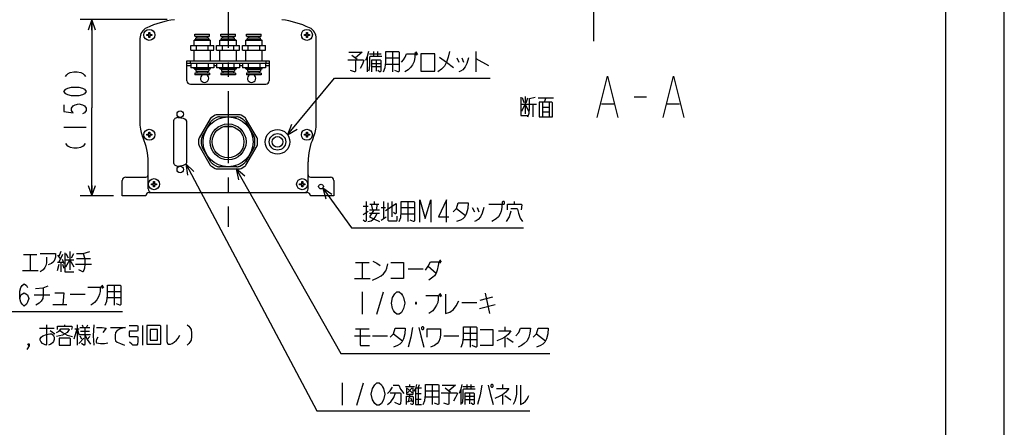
# Model space of a CAD drawing. Extents: x 0 to 594, y 0 to 420.
# Tile 37 of 67: x 427 to 594, y 102 to 172. Entities that reach past the tile are written whole.
import ezdxf

# ---------------------------------------------------------------- set-up
doc = ezdxf.new("R2010")
doc.units = 0
doc.header["$LTSCALE"] = 32.67
doc.linetypes.add('CENTER', pattern=[0.6, 0.375, -0.075, 0.075, -0.075])
doc.layers.get('0').update_dxf_attribs({"linetype": 'CONTINUOUS'})
for name, color, linetype in [('DEFAULT_1', 7, 'CENTER'), ('DRA_ITEM', 7, 'CONTINUOUS'), ('DRIV_DIM', 7, 'CONTINUOUS')]:
    doc.layers.add(name, color=color, linetype=linetype)
doc.styles.get("Standard").update_dxf_attribs({"font": 'txt', "width": 0.8})
doc.dimstyles.new('DIMSTYLE_1', dxfattribs={"dimtxt": 3.8, "dimasz": 1.8, "dimexe": 0.18, "dimexo": 0.0625, "dimgap": 0.09, "dimtad": 1, "dimdec": 3, "dimlfac": 5, "dimtxsty": 'STANDARD', "dimblk": 'OPEN', "dimblk1": 'OPEN', "dimblk2": 'OPEN', "dimcen": 0.09, "dimazin": 3, "dimtp": 0.001, "dimtm": 0.001, "dimtfac": 1, "dimtdec": 3, "dimtofl": 0, "dimtmove": 0, "dimatfit": 3, "dimtolj": 1})

# ---------------------------------------------------------------- blocks, each defined once
blk = doc.blocks.new('_OPEN')
at = {"color": 0, "linetype": 'BYBLOCK'}
for p, q in [((0, 0), (-1, 0.342)), ((-1, -0.342), (0, 0)), ((-1, 0), (0, 0))]:
    blk.add_line(p, q, dxfattribs=at)
blk = doc.blocks.new('*D22')
at = {"layer": 'DRIV_DIM', "color": 2, "linetype": 'CONTINUOUS'}
for p, q in [((451.6, 171.85), (436.8, 171.85)), ((438.8, 171.85), (438.8, 156.85)), ((438.8, 141.85), (438.8, 156.85)), ((442.47, 141.85), (436.8, 141.85))]:
    blk.add_line(p, q, dxfattribs=at)
at = {"layer": 'DRIV_DIM', "color": 2, "linetype": 'CONTINUOUS', "xscale": 1.8, "yscale": 1.8, "zscale": 1.8}
for p, rotation in [((438.8, 171.85), 90), ((438.8, 141.85), 270)]:
    blk.add_blockref('_OPEN', p, dxfattribs=dict(at, rotation=rotation))

msp = doc.modelspace()

# ---------------------------------------------------------------- linework, layer by layer
at = {"color": 7, "linetype": 'CONTINUOUS'}
for p, q in [((584, 410), (584, 10)), ((594, 8.24228), (594, 409.35318)), ((448.1425, 169.3324), (448.4865, 169.3324)), ((448.1425, 169.1604), (448.1425, 169.3324)), ((448.4865, 169.1604), (448.1425, 169.1604)), ((448.4865, 169.6764), (448.6585, 169.6764)), ((448.4865, 169.3324), (448.4865, 169.6764)), ((448.4865, 168.8164), (448.4865, 169.1604)), ((448.6585, 169.6764), (448.6585, 169.3324)), ((448.6585, 169.3324), (449.0025, 169.3324)), ((449.0025, 169.1604), (448.6585, 169.1604)), ((448.6585, 169.1604), (448.6585, 168.8164)), ((449.0025, 169.3324), (449.0025, 169.1604)), ((456.3225, 169.3464), (458.8225, 169.3464)), ((456.3225, 169.0464), (456.3225, 169.3464)), ((458.8225, 169.0464), (458.8225, 169.3464)), ((460.7225, 169.3464), (463.2225, 169.3464)), ((460.7225, 169.0464), (460.7225, 169.3464)), ((463.2225, 169.0464), (463.2225, 169.3464)), ((465.1225, 169.3464), (467.6225, 169.3464)), ((465.1225, 169.0464), (465.1225, 169.3464)), ((467.6225, 169.0464), (467.6225, 169.3464)), ((474.9425, 169.3324), (475.2865, 169.3324)), ((474.9425, 169.1604), (474.9425, 169.3324)), ((475.2865, 169.1604), (474.9425, 169.1604)), ((475.2865, 169.6764), (475.4585, 169.6764)), ((475.2865, 169.3324), (475.2865, 169.6764)), ((475.2865, 168.8164), (475.2865, 169.1604)), ((475.4585, 169.6764), (475.4585, 169.3324)), ((475.4585, 169.3324), (475.8025, 169.3324)), ((475.8025, 169.1604), (475.4585, 169.1604)), ((475.4585, 169.1604), (475.4585, 168.8164)), ((475.8025, 169.3324), (475.8025, 169.1604)), ((446.9725, 168.63496), (446.9725, 154.17749)), ((448.6585, 168.8164), (448.4865, 168.8164)), ((456.1725, 168.3464), (458.9725, 168.3464)), ((456.1725, 167.4464), (456.1725, 168.3464)), ((456.3225, 169.0464), (458.8225, 169.0464)), ((456.3225, 168.4464), (458.8225, 168.4464)), ((456.3225, 168.3464), (456.3225, 168.4464)), ((456.4725, 168.7464), (458.6725, 168.7464)), ((456.4725, 168.4464), (456.4725, 168.7464)), ((456.6725, 168.7464), (456.6725, 169.0464)), ((458.4725, 168.7464), (458.4725, 169.0464)), ((458.6725, 168.4464), (458.6725, 168.7464)), ((458.8225, 168.3464), (458.8225, 168.4464)), ((458.9725, 167.4464), (458.9725, 168.3464)), ((460.5725, 168.3464), (463.3725, 168.3464)), ((460.5725, 167.4464), (460.5725, 168.3464)), ((460.7225, 169.0464), (463.2225, 169.0464)), ((460.7225, 168.4464), (463.2225, 168.4464)), ((460.7225, 168.3464), (460.7225, 168.4464)), ((460.8725, 168.7464), (463.0725, 168.7464)), ((460.8725, 168.4464), (460.8725, 168.7464)), ((461.0725, 168.7464), (461.0725, 169.0464)), ((462.8725, 168.7464), (462.8725, 169.0464)), ((463.0725, 168.4464), (463.0725, 168.7464)), ((463.2225, 168.3464), (463.2225, 168.4464)), ((463.3725, 167.4464), (463.3725, 168.3464)), ((464.9725, 168.3464), (467.7725, 168.3464)), ((464.9725, 167.4464), (464.9725, 168.3464)), ((465.1225, 169.0464), (467.6225, 169.0464)), ((465.1225, 168.4464), (467.6225, 168.4464)), ((465.1225, 168.3464), (465.1225, 168.4464)), ((465.2725, 168.7464), (467.4725, 168.7464)), ((465.2725, 168.4464), (465.2725, 168.7464)), ((465.4725, 168.7464), (465.4725, 169.0464)), ((467.2725, 168.7464), (467.2725, 169.0464)), ((467.4725, 168.4464), (467.4725, 168.7464)), ((467.6225, 168.3464), (467.6225, 168.4464)), ((467.7725, 167.4464), (467.7725, 168.3464)), ((475.4585, 168.8164), (475.2865, 168.8164)), ((476.9725, 154.17749), (476.9725, 168.63496)), ((455.60951, 167.4464), (459.53549, 167.4464)), ((455.60951, 166.6464), (455.60951, 167.4464)), ((455.60951, 166.6464), (459.53549, 166.6464)), ((456.1725, 164.8464), (456.1725, 166.6464)), ((456.591, 166.6464), (456.591, 167.4464)), ((458.55399, 166.6464), (458.55399, 167.4464)), ((458.9725, 164.8464), (458.9725, 166.6464)), ((459.53549, 166.6464), (459.53549, 167.4464)), ((460.00951, 167.4464), (463.93549, 167.4464)), ((460.00951, 166.6464), (460.00951, 167.4464)), ((460.00951, 166.6464), (463.93549, 166.6464)), ((460.5725, 164.8464), (460.5725, 166.6464)), ((460.991, 166.6464), (460.991, 167.4464)), ((462.95399, 166.6464), (462.95399, 167.4464)), ((463.3725, 164.8464), (463.3725, 166.6464)), ((463.93549, 166.6464), (463.93549, 167.4464)), ((464.40951, 167.4464), (468.33549, 167.4464)), ((464.40951, 166.6464), (464.40951, 167.4464)), ((464.40951, 166.6464), (468.33549, 166.6464)), ((464.9725, 164.8464), (464.9725, 166.6464)), ((465.391, 166.6464), (465.391, 167.4464)), ((467.35399, 166.6464), (467.35399, 167.4464)), ((467.7725, 164.8464), (467.7725, 166.6464)), ((468.33549, 166.6464), (468.33549, 167.4464)), ((454.9725, 164.8464), (468.9725, 164.8464)), ((454.9725, 161.4464), (454.9725, 164.8464)), ((454.9725, 164.4464), (468.9725, 164.4464)), ((455.60951, 164.4464), (455.60951, 163.6464)), ((456.591, 164.4464), (456.591, 163.6464)), ((458.55399, 164.4464), (458.55399, 163.6464)), ((459.53549, 164.4464), (459.53549, 163.6464)), ((460.00951, 164.4464), (460.00951, 163.6464)), ((460.991, 164.4464), (460.991, 163.6464)), ((462.95399, 164.4464), (462.95399, 163.6464)), ((463.93549, 164.4464), (463.93549, 163.6464)), ((464.40951, 164.4464), (464.40951, 163.6464)), ((465.391, 164.4464), (465.391, 163.6464)), ((467.35399, 164.4464), (467.35399, 163.6464)), ((468.33549, 164.4464), (468.33549, 163.6464)), ((468.9725, 164.8464), (468.9725, 161.4464)), ((459.53549, 163.6464), (455.60951, 163.6464)), ((456.1725, 163.4464), (456.1725, 163.6464)), ((456.1725, 163.4464), (458.9725, 163.4464)), ((456.3225, 163.4464), (456.3225, 163.3464)), ((458.8225, 163.3464), (456.3225, 163.3464)), ((458.8225, 162.7464), (456.3225, 162.7464)), ((456.3225, 162.7464), (456.3225, 162.4464)), ((456.4725, 163.3464), (456.4725, 163.0464)), ((456.4725, 163.0464), (458.6725, 163.0464)), ((456.6725, 163.0464), (456.6725, 162.7464)), ((458.4725, 163.0464), (458.4725, 162.7464)), ((458.6725, 163.3464), (458.6725, 163.0464)), ((458.8225, 163.4464), (458.8225, 163.3464)), ((458.8225, 162.7464), (458.8225, 162.4464)), ((458.9725, 163.4464), (458.9725, 163.6464)), ((463.93549, 163.6464), (460.00951, 163.6464)), ((460.5725, 163.4464), (460.5725, 163.6464)), ((460.5725, 163.4464), (463.3725, 163.4464)), ((460.7225, 163.4464), (460.7225, 163.3464)), ((463.2225, 163.3464), (460.7225, 163.3464)), ((463.2225, 162.7464), (460.7225, 162.7464)), ((460.7225, 162.7464), (460.7225, 162.4464)), ((460.8725, 163.3464), (460.8725, 163.0464)), ((460.8725, 163.0464), (463.0725, 163.0464)), ((461.0725, 163.0464), (461.0725, 162.7464)), ((462.8725, 163.0464), (462.8725, 162.7464)), ((463.0725, 163.3464), (463.0725, 163.0464)), ((463.2225, 163.4464), (463.2225, 163.3464)), ((463.2225, 162.7464), (463.2225, 162.4464)), ((463.3725, 163.4464), (463.3725, 163.6464)), ((468.33549, 163.6464), (464.40951, 163.6464)), ((464.9725, 163.4464), (464.9725, 163.6464)), ((464.9725, 163.4464), (467.7725, 163.4464)), ((465.1225, 163.4464), (465.1225, 163.3464)), ((467.6225, 163.3464), (465.1225, 163.3464)), ((467.6225, 162.7464), (465.1225, 162.7464)), ((465.1225, 162.7464), (465.1225, 162.4464)), ((465.2725, 163.3464), (465.2725, 163.0464)), ((465.2725, 163.0464), (467.4725, 163.0464)), ((465.4725, 163.0464), (465.4725, 162.7464)), ((467.2725, 163.0464), (467.2725, 162.7464)), ((467.4725, 163.3464), (467.4725, 163.0464)), ((467.6225, 163.4464), (467.6225, 163.3464)), ((467.6225, 162.7464), (467.6225, 162.4464)), ((467.7725, 163.4464), (467.7725, 163.6464)), ((455.5725, 160.8464), (468.3725, 160.8464)), ((458.8225, 162.4464), (456.3225, 162.4464)), ((463.2225, 162.4464), (460.7225, 162.4464)), ((467.6225, 162.4464), (465.1225, 162.4464)), ((452.6925, 154.486), (452.6925, 147.60679)), ((454.41058, 154.99345), (453.49058, 155.15567)), ((454.9725, 147.76901), (454.9725, 154.32378)), ((458.9363, 154.98755), (457.04126, 151.70524)), ((457.549, 151.88467), (459.03479, 154.45813)), ((459.77746, 155.56601), (459.15592, 155.20717)), ((459.98671, 155.16242), (459.40081, 154.82415)), ((463.86754, 155.6464), (460.07746, 155.6464)), ((460.48671, 155.2964), (463.45829, 155.2964)), ((464.54419, 154.82415), (463.95829, 155.16242)), ((464.78908, 155.20717), (464.16754, 155.56601)), ((464.91021, 154.45813), (466.396, 151.88467)), ((466.90374, 151.70524), (465.0087, 154.98755)), ((448.4865, 152.6764), (448.6585, 152.6764)), ((448.4865, 152.3324), (448.4865, 152.6764)), ((448.6585, 152.6764), (448.6585, 152.3324)), ((462.75509, 153.6264), (461.18991, 153.6264)), ((475.2865, 152.6764), (475.4585, 152.6764)), ((475.2865, 152.3324), (475.2865, 152.6764)), ((475.4585, 152.6764), (475.4585, 152.3324)), ((448.1425, 152.3324), (448.4865, 152.3324)), ((448.1425, 152.1604), (448.1425, 152.3324)), ((448.4865, 152.1604), (448.1425, 152.1604)), ((448.4865, 151.8164), (448.4865, 152.1604)), ((448.6585, 151.8164), (448.4865, 151.8164)), ((448.6585, 152.3324), (449.0025, 152.3324)), ((449.0025, 152.1604), (448.6585, 152.1604)), ((448.6585, 152.1604), (448.6585, 151.8164)), ((449.0025, 152.3324), (449.0025, 152.1604)), ((456.96088, 151.40524), (456.96088, 150.68755)), ((457.41502, 151.38467), (457.41502, 150.70813)), ((466.52998, 150.70813), (466.52998, 151.38467)), ((466.98412, 150.68755), (466.98412, 151.40524)), ((474.9425, 152.3324), (475.2865, 152.3324)), ((474.9425, 152.1604), (474.9425, 152.3324)), ((475.2865, 152.1604), (474.9425, 152.1604)), ((475.2865, 151.8164), (475.2865, 152.1604)), ((475.4585, 151.8164), (475.2865, 151.8164)), ((475.4585, 152.3324), (475.8025, 152.3324)), ((475.8025, 152.1604), (475.4585, 152.1604)), ((475.4585, 152.1604), (475.4585, 151.8164)), ((475.8025, 152.3324), (475.8025, 152.1604)), ((457.04126, 150.38755), (458.9363, 147.10524)), ((459.03479, 147.63467), (457.549, 150.20813)), ((466.396, 150.20813), (464.91021, 147.63467)), ((465.0087, 147.10524), (466.90374, 150.38755)), ((448.3725, 143.0464), (448.3725, 147.63227)), ((475.5725, 143.0464), (475.5725, 147.63227)), ((453.49058, 146.93712), (454.41058, 147.09934)), ((459.15592, 146.88563), (459.77746, 146.52678)), ((459.40081, 147.26864), (459.98671, 146.93037)), ((460.07746, 146.4464), (463.86754, 146.4464)), ((463.45829, 146.7964), (460.48671, 146.7964)), ((463.95829, 146.93037), (464.54419, 147.26864)), ((464.16754, 146.52678), (464.78908, 146.88563)), ((443.9725, 141.8464), (443.9725, 144.4464)), ((444.5725, 145.0464), (447.9725, 145.0464)), ((449.2865, 144.2764), (449.4585, 144.2764)), ((449.2865, 143.9324), (449.2865, 144.2764)), ((449.4585, 144.2764), (449.4585, 143.9324)), ((474.4865, 144.2764), (474.6585, 144.2764)), ((474.4865, 143.9324), (474.4865, 144.2764)), ((474.6585, 144.2764), (474.6585, 143.9324)), ((475.9725, 145.0464), (479.3725, 145.0464)), ((479.9725, 144.4464), (479.9725, 141.8464)), ((448.5725, 142.4464), (475.3725, 142.4464)), ((448.9425, 143.9324), (449.2865, 143.9324)), ((448.9425, 143.7604), (448.9425, 143.9324)), ((449.2865, 143.7604), (448.9425, 143.7604)), ((449.2865, 143.4164), (449.2865, 143.7604)), ((449.4585, 143.4164), (449.2865, 143.4164)), ((449.4585, 143.9324), (449.8025, 143.9324)), ((449.8025, 143.7604), (449.4585, 143.7604)), ((449.4585, 143.7604), (449.4585, 143.4164)), ((449.8025, 143.9324), (449.8025, 143.7604)), ((474.1425, 143.9324), (474.4865, 143.9324)), ((474.1425, 143.7604), (474.1425, 143.9324)), ((474.4865, 143.7604), (474.1425, 143.7604)), ((474.4865, 143.4164), (474.4865, 143.7604)), ((474.6585, 143.4164), (474.4865, 143.4164)), ((474.6585, 143.9324), (475.0025, 143.9324)), ((475.0025, 143.7604), (474.6585, 143.7604)), ((474.6585, 143.7604), (474.6585, 143.4164)), ((475.0025, 143.9324), (475.0025, 143.7604)), ((447.9725, 141.8464), (443.9725, 141.8464)), ((479.9725, 141.8464), (475.9725, 141.8464))]:
    msp.add_line(p, q, dxfattribs=at)
at = {"color": 9, "linetype": 'CONTINUOUS'}
for p, q in [((455.5725, 164.4464), (455.5725, 164.8464)), ((468.3725, 164.8464), (468.3725, 164.4464)), ((454.9725, 164.0464), (455.60951, 164.0464)), ((459.53549, 164.0464), (460.00951, 164.0464)), ((463.93549, 164.0464), (464.40951, 164.0464)), ((468.33549, 164.0464), (468.9725, 164.0464))]:
    msp.add_line(p, q, dxfattribs=at)
at = {"color": 7, "linetype": 'CONTINUOUS'}
for centre, radius in [((448.5725, 169.2464), 0.94), ((475.3725, 169.2464), 0.94), ((453.8325, 155.7504), 0.55), ((461.9725, 151.0464), 4.25), ((448.5725, 152.2464), 0.94), ((461.9725, 151.0464), 2.7), ((470.3725, 151.0464), 2.09282), ((470.3725, 151.0464), 1.4), ((475.3725, 152.2464), 0.94), ((470.3725, 151.0464), 0.92), ((453.8325, 146.3424), 0.55), ((449.3725, 143.8464), 0.94), ((474.5725, 143.8464), 0.94), ((477.7725, 143.4464), 0.4)]:
    msp.add_circle(centre, radius, dxfattribs=at)
at = {"color": 9, "linetype": 'CONTINUOUS'}
msp.add_circle((461.9725, 151.0464), 3.05, dxfattribs=at)
at = {"color": 7, "linetype": 'CONTINUOUS'}
for centre, radius, start, end in [((454.93234, 155.96688), 16, 97.5222894, 115.1951542), ((469.01266, 155.96688), 16, 64.8048458, 82.4777106), ((448.9725, 168.63496), 2, 115.1951542, 180), ((474.9725, 168.63496), 2, 0, 64.8048458), ((455.5725, 161.4464), 0.6, 180, 270), ((457.9725, 161.8464), 0.7, 120.7424064, 59.2575936), ((465.9725, 161.8464), 0.7, 120.7424064, 59.2575936), ((468.3725, 161.4464), 0.6, 270, 360), ((452.9725, 154.17749), 6, 180, 204.146848), ((453.3725, 154.486), 0.68, 80, 180), ((454.2925, 154.32378), 0.68, 0, 80), ((459.45592, 154.68755), 0.6, 120, 150), ((459.90081, 153.95813), 1, 120, 150), ((460.07746, 155.0464), 0.6, 90, 120), ((460.48671, 154.2964), 1, 90, 120), ((463.45829, 154.2964), 1, 60, 90), ((463.86754, 155.0464), 0.6, 60, 90), ((464.04419, 153.95813), 1, 30, 60), ((464.48908, 154.68755), 0.6, 30, 60), ((470.9725, 154.17749), 6, 335.853152, 360), ((438.3725, 147.63227), 10, 0, 24.146848), ((457.56088, 151.40524), 0.6, 150, 180), ((458.41502, 151.38467), 1, 150, 180), ((465.52998, 151.38467), 1, 0, 30), ((466.38412, 151.40524), 0.6, 0, 30), ((485.5725, 147.63227), 10, 155.853152, 180), ((457.56088, 150.68755), 0.6, 180, 210), ((458.41502, 150.70813), 1, 180, 210), ((465.52998, 150.70813), 1, 330, 360), ((466.38412, 150.68755), 0.6, 330, 360), ((453.3725, 147.60679), 0.68, 180, 280), ((454.2925, 147.76901), 0.68, 280, 360), ((459.90081, 148.13467), 1, 210, 240), ((464.04419, 148.13467), 1, 300, 330), ((459.45592, 147.40524), 0.6, 210, 240), ((460.07746, 147.0464), 0.6, 240, 270), ((460.48671, 147.7964), 1, 240, 270), ((463.45829, 147.7964), 1, 270, 300), ((463.86754, 147.0464), 0.6, 270, 300), ((464.48908, 147.40524), 0.6, 300, 330), ((444.5725, 144.4464), 0.6, 90, 180), ((447.9725, 145.4464), 0.4, 270, 360), ((475.9725, 145.4464), 0.4, 180, 270), ((479.3725, 144.4464), 0.6, 0, 90), ((448.5725, 141.8464), 0.6, 90, 180), ((448.9725, 143.0464), 0.6, 180, 270), ((474.9725, 143.0464), 0.6, 270, 360), ((475.3725, 141.8464), 0.6, 0, 90)]:
    msp.add_arc(centre, radius, start, end, dxfattribs=at)
at = {"layer": 'DEFAULT_1', "color": 7, "linetype": 'CENTER'}
for p, q in [((461.9725, 277.27963), (461.9725, 136.56462)), ((524.12238, 277.84199), (524.12238, 168.18045))]:
    msp.add_line(p, q, dxfattribs=at)
at = {"layer": 'DRA_ITEM', "color": 2, "linetype": 'CONTINUOUS'}
for p, q in [((482.99317, 165.80891), (483.94319, 165.09641)), ((486.03318, 166.04641), (488.02817, 166.04641)), ((486.6982, 166.40265), (486.6982, 165.5714)), ((487.36319, 166.40265), (487.36319, 165.5714)), ((489.92818, 166.40265), (489.92818, 162.95891)), ((493.72817, 166.2839), (494.01317, 165.80891)), ((493.91818, 166.40265), (494.20318, 165.92766)), ((504.08318, 166.40265), (504.08318, 162.95891)), ((485.65319, 165.5714), (485.65319, 162.95891)), ((486.4132, 164.38391), (487.93319, 164.38391)), ((487.17318, 164.97765), (487.17318, 163.07766)), ((488.78819, 165.33391), (491.06818, 165.33391)), ((488.78819, 164.26515), (491.06818, 164.26515)), ((500.85319, 165.33391), (501.23318, 164.62141)), ((501.70819, 165.33391), (501.99319, 164.62141)), ((504.08318, 165.21516), (506.26819, 164.02765)), ((487.93319, 163.79016), (486.4132, 163.79016)), ((472.09486, 152.23525), (480.06314, 161.89015)), ((480.06314, 161.89015), (482.23318, 161.89015)), ((482.23318, 161.89015), (506.55318, 161.89015)), ((511.93095, 157.45034), (513.07094, 157.45034)), ((512.31097, 157.68783), (512.02597, 158.51908)), ((512.50094, 158.75659), (512.50094, 155.78784)), ((512.69096, 157.68783), (512.97596, 158.51908)), ((513.26096, 157.45034), (514.40095, 157.45034)), ((513.83096, 157.45034), (513.83096, 155.31283)), ((514.68595, 158.51908), (517.34594, 158.51908)), ((517.06094, 157.80658), (514.87597, 157.80658)), ((515.44597, 157.80658), (515.44597, 155.31283)), ((516.01596, 158.51908), (515.73096, 157.80658)), ((516.58596, 157.80658), (516.58596, 155.31283)), ((525.46094, 157.52742), (527.56097, 157.52742)), ((531.06094, 158.69408), (533.16093, 158.69408)), ((536.66095, 157.52742), (538.76094, 157.52742)), ((515.44597, 156.97533), (516.58596, 156.97533)), ((515.44597, 156.14408), (516.58596, 156.14408)), ((454.7673, 147.28222), (477.07207, 105.27542)), ((463.36872, 146.4464), (481.13284, 115.07031)), ((478.06976, 143.17874), (482.94269, 136.40767)), ((486.8603, 140.44517), (486.8603, 140.92018)), ((488.38032, 140.92018), (488.38032, 137.95143)), ((489.80532, 140.92018), (489.80532, 138.30767)), ((492.56032, 140.92018), (492.56032, 137.47642)), ((510.70531, 140.44517), (510.70531, 140.92018)), ((484.96032, 140.08893), (485.81532, 140.08893)), ((484.96032, 138.66393), (485.81532, 139.25768)), ((486.0053, 139.49517), (487.71529, 139.49517)), ((486.10032, 140.44517), (487.62031, 140.44517)), ((486.5753, 139.49517), (486.38532, 140.44517)), ((487.33531, 140.44517), (487.1453, 139.49517)), ((488.00029, 139.85142), (488.76031, 139.85142)), ((488.76031, 139.37643), (490.56529, 140.56392)), ((491.42033, 139.85142), (493.70032, 139.85142)), ((500.82531, 139.73267), (502.3453, 138.54518)), ((503.4853, 139.85142), (503.86532, 139.13893)), ((504.3403, 139.85142), (504.6253, 139.13893)), ((486.0053, 138.90142), (487.71529, 138.90142)), ((488.00029, 137.71393), (488.85529, 138.30767)), ((491.42033, 138.78267), (493.70032, 138.78267)), ((482.94269, 136.40767), (484.86531, 136.40767)), ((484.86531, 136.40767), (512.22531, 136.40767)), ((433.53538, 132.38343), (433.15536, 131.55217)), ((435.05537, 132.38343), (435.05537, 129.29592)), ((427.17037, 131.90841), (429.45036, 131.90841)), ((428.31036, 131.90841), (428.31036, 129.17717)), ((432.96538, 131.78966), (433.44036, 131.07716)), ((433.82038, 131.90841), (433.15536, 130.60217)), ((433.72536, 131.07716), (434.01036, 130.36466)), ((434.39038, 132.02717), (434.77037, 131.31467)), ((434.39038, 130.95843), (435.72035, 130.95843)), ((435.34037, 131.31467), (435.72035, 132.02717)), ((436.19537, 131.19592), (438.57035, 131.19592)), ((497.81203, 130.74532), (498.09703, 130.38906)), ((497.90701, 130.98281), (498.19201, 130.62657)), ((426.98035, 129.17717), (429.64037, 129.17717)), ((432.96538, 130.60217), (433.91537, 130.60217)), ((432.96538, 129.17717), (433.25038, 130.24593)), ((433.53538, 130.60217), (433.53538, 128.93967)), ((433.82038, 130.24593), (434.01036, 129.53341)), ((436.00535, 130.24593), (438.76036, 130.24593)), ((483.65703, 130.50782), (485.93703, 130.50782)), ((484.79703, 130.50782), (484.79703, 127.77657)), ((492.58704, 129.43906), (495.15204, 129.43906)), ((496.00704, 129.91407), (497.33701, 128.72656)), ((483.46702, 127.77657), (486.12704, 127.77657)), ((440.31204, 126.56466), (440.59703, 126.08967)), ((440.50205, 126.68342), (440.78705, 126.20842)), ((441.45203, 125.61468), (443.73203, 125.61468)), ((442.59203, 126.68342), (442.59203, 123.23967)), ((429.00704, 125.02091), (431.66702, 125.02091)), ((435.08702, 125.13966), (437.65205, 125.13966)), ((441.45203, 124.54592), (443.73203, 124.54592)), ((484.79703, 125.52032), (484.79703, 121.72032)), ((487.26704, 121.72032), (488.40704, 125.52032)), ((497.81203, 125.16406), (498.09703, 124.68907)), ((498.00204, 125.28282), (498.28704, 124.80781)), ((504.84203, 124.09531), (507.02704, 124.68907)), ((505.69703, 125.28282), (506.45704, 121.83906)), ((432.14203, 123.35843), (434.51702, 123.35843)), ((493.82203, 123.62031), (494.01204, 123.62031)), ((493.91702, 123.73907), (493.91702, 123.50156)), ((501.70703, 123.73907), (504.27203, 123.73907)), ((504.74704, 122.67031), (507.40703, 123.38281)), ((414.63037, 122.17092), (444.01703, 122.17092)), ((429.9154, 119.33743), (432.38538, 119.33743)), ((431.72039, 118.98119), (432.4804, 118.38743)), ((434.1904, 119.69369), (434.1904, 119.93118)), ((435.9004, 119.21868), (436.66041, 119.21868)), ((436.28038, 119.93118), (436.28038, 116.48744)), ((436.75539, 119.45619), (438.46539, 119.45619)), ((437.13538, 119.93118), (437.32539, 119.45619)), ((437.89539, 119.45619), (438.08541, 119.93118)), ((447.49039, 116.48744), (447.49039, 119.81243)), ((483.65703, 119.22657), (485.93703, 119.22657)), ((503.13203, 119.58281), (503.13203, 116.13906)), ((509.02204, 119.58281), (509.02204, 118.87031)), ((436.56538, 116.72494), (437.42038, 117.67493)), ((436.66041, 118.26867), (438.56038, 118.26867)), ((436.75539, 118.03119), (437.04039, 117.55618)), ((436.85038, 118.86244), (438.3704, 118.86244)), ((437.99038, 117.43744), (438.46539, 117.91243)), ((483.46702, 118.03905), (486.12704, 118.03905)), ((486.50703, 118.03905), (489.07202, 118.03905)), ((490.11704, 118.39531), (491.63702, 117.20782)), ((498.66702, 118.03905), (501.23202, 118.03905)), ((501.99203, 118.51407), (504.27203, 118.51407)), ((501.99203, 117.44531), (504.27203, 117.44531)), ((509.02204, 117.80157), (509.02204, 116.13906)), ((509.40202, 117.68281), (510.44703, 116.97032)), ((514.43703, 118.39531), (515.95701, 117.20782)), ((484.51203, 116.37657), (486.03202, 116.37657)), ((481.13284, 115.07031), (483.27703, 115.07031)), ((483.27703, 115.07031), (516.71703, 115.07031)), ((481.39306, 110.02542), (481.39306, 106.22542)), ((483.86307, 106.22542), (485.00307, 110.02542)), ((492.12806, 109.43167), (493.64808, 109.43167)), ((493.26806, 109.19417), (492.50808, 108.36292)), ((492.50808, 109.07542), (493.26806, 108.36292)), ((492.88807, 109.43167), (492.88807, 109.78792)), ((493.93308, 109.19417), (494.88307, 109.19417)), ((494.31307, 109.19417), (494.50308, 109.78792)), ((494.31307, 109.19417), (494.31307, 106.34417)), ((496.68805, 109.78792), (496.68805, 106.34417)), ((498.87306, 109.19417), (499.82308, 108.48167)), ((501.53308, 108.95667), (501.53308, 106.34417)), ((501.91307, 109.43167), (503.90807, 109.43167)), ((502.57806, 109.78792), (502.57806, 108.95667)), ((503.24308, 109.78792), (503.24308, 108.95667)), ((508.65807, 109.78792), (508.65807, 109.07542)), ((492.88807, 108.12542), (492.60307, 106.81917)), ((492.98306, 107.53167), (493.26806, 106.81917)), ((493.83806, 108.24417), (494.78808, 108.24417)), ((493.83806, 107.29417), (494.78808, 107.29417)), ((495.54805, 108.71917), (497.82805, 108.71917)), ((495.54805, 107.65042), (497.82805, 107.65042)), ((502.29306, 107.76917), (503.81308, 107.76917)), ((503.05307, 108.36292), (503.05307, 106.46292)), ((508.65807, 108.00667), (508.65807, 106.34417)), ((509.03806, 107.88792), (510.08307, 107.17542)), ((492.50808, 106.81917), (493.17307, 107.05667)), ((503.81308, 107.17542), (502.29306, 107.17542)), ((477.07207, 105.27542), (479.87307, 105.27542)), ((479.87307, 105.27542), (513.31307, 105.27542))]:
    msp.add_line(p, q, dxfattribs=at)
for points in [[(482.51819, 166.2839), (484.79819, 166.2839), (483.65819, 165.33391)], [(485.8432, 166.40265), (485.65319, 165.5714), (485.36819, 164.8589)], [(488.4082, 162.95891), (488.6932, 163.67141), (488.78819, 164.62141), (488.78819, 166.40265), (490.97319, 166.40265), (491.06818, 166.2839), (491.06818, 163.07766), (490.97319, 162.95891), (490.87817, 162.95891), (490.30817, 163.1964)], [(491.44817, 164.62141), (491.82819, 164.97765), (492.11319, 165.45265), (492.30317, 166.04641), (493.72817, 166.04641), (493.72817, 165.45265), (493.63318, 164.74015), (493.34818, 164.1464), (492.96819, 163.67141), (492.58817, 163.31515), (492.01817, 162.95891)], [(494.77318, 166.04641), (494.77318, 163.07766), (497.1482, 163.07766), (497.1482, 166.04641), (494.77318, 166.04641)], [(499.61817, 166.40265), (499.4282, 165.45265), (499.1432, 164.62141), (498.76317, 163.9089), (498.2882, 163.4339), (497.62317, 162.95891)], [(482.32818, 164.97765), (484.98817, 164.97765), (485.08319, 164.8589), (484.79819, 164.1464), (484.41817, 163.55266)], [(483.65819, 164.97765), (483.65819, 163.07766), (483.56317, 162.95891), (483.46818, 162.95891), (482.80319, 163.1964)], [(488.1232, 165.5714), (486.1282, 165.5714), (486.03318, 165.45265), (486.03318, 164.26515), (485.93819, 163.4339), (485.8432, 163.07766)], [(486.4132, 162.95891), (486.4132, 164.97765), (487.8382, 164.97765), (487.93319, 164.8589), (487.93319, 163.07766), (487.8382, 162.95891), (487.74317, 162.95891), (487.45817, 163.1964)], [(497.90817, 165.45265), (499.1432, 164.62141), (500.28319, 163.67141)], [(502.84819, 165.33391), (502.56319, 164.38391), (502.27819, 163.79016), (501.89817, 163.31515), (501.51818, 163.07766), (501.23318, 162.95891)], [(524.76097, 155.19409), (526.51096, 162.19408), (528.26094, 155.19409)], [(535.96094, 155.19409), (537.71096, 162.19408), (539.46095, 155.19409)], [(511.74097, 158.63783), (511.74097, 155.55033), (512.97596, 155.55033)], [(511.93095, 156.26283), (512.50094, 157.45034), (513.07094, 156.26283)], [(512.97596, 155.31283), (513.16597, 155.90659), (513.26096, 156.73782), (513.26096, 158.40033), (514.21094, 158.63783)], [(514.87597, 157.80658), (514.87597, 155.31283), (517.15596, 155.31283), (517.15596, 157.68783), (517.06094, 157.80658)], [(472.76579, 154.01538), (472.09486, 152.23525), (473.71542, 153.23165)], [(456.15518, 145.98115), (454.7673, 147.28222), (455.06771, 145.40372)], [(464.79128, 145.18334), (463.36872, 146.4464), (463.71982, 144.57671)], [(479.62088, 142.07736), (478.06976, 143.17874), (478.6215, 141.35814)], [(485.4353, 140.92018), (485.4353, 137.59517), (485.34031, 137.47642), (485.24532, 137.47642), (484.96032, 137.71393)], [(489.14029, 140.68268), (489.14029, 137.71393), (489.23532, 137.59517), (490.66031, 137.59517), (490.7553, 137.71393), (490.7553, 138.42643)], [(491.0403, 137.47642), (491.3253, 138.18892), (491.42033, 139.13893), (491.42033, 140.92018), (493.6053, 140.92018), (493.70032, 140.80143), (493.70032, 137.59517), (493.6053, 137.47642), (493.51031, 137.47642), (492.94031, 137.71393)], [(494.55532, 137.35767), (494.55532, 141.15767), (495.50531, 137.991), (496.4553, 141.15767), (496.4553, 137.35767)], [(499.11532, 137.35767), (499.11532, 141.15767), (497.78531, 138.30767), (499.4953, 138.30767)], [(500.25531, 139.13893), (500.82531, 139.73267), (501.11031, 140.68268), (502.82031, 140.68268), (502.72532, 139.73267), (502.53531, 138.90142), (502.25031, 138.30767), (501.87032, 137.95143), (501.4903, 137.71393), (500.82531, 137.47642)], [(508.71032, 140.92018), (508.61529, 140.80143), (508.61529, 140.56392), (508.71032, 140.44517), (508.90029, 140.44517), (508.99532, 140.56392), (508.99532, 140.80143), (508.90029, 140.92018), (508.71032, 140.92018)], [(486.76531, 139.49517), (486.0053, 138.30767), (487.71529, 137.47642)], [(490.56529, 140.56392), (490.56529, 138.90142), (490.4703, 138.78267), (490.37532, 138.78267), (490.09032, 139.02017)], [(505.4803, 139.85142), (505.1953, 138.90142), (504.9103, 138.30767), (504.53031, 137.83268), (504.15032, 137.59517), (503.86532, 137.47642)], [(506.33529, 140.44517), (508.5203, 140.44517), (508.5203, 139.85142), (508.42532, 139.25768), (508.2353, 138.78267), (507.9503, 138.30767), (507.57032, 137.95143), (506.81031, 137.47642)], [(510.04033, 139.25768), (509.75529, 138.30767), (509.28031, 137.47642)], [(509.47029, 139.49517), (509.47029, 140.44517), (511.84531, 140.44517), (511.9403, 140.32642), (511.84531, 139.49517)], [(510.04033, 139.73267), (511.0853, 139.73267), (511.18032, 139.61392), (511.3703, 138.90142), (511.6553, 138.07017), (512.03532, 137.47642)], [(485.7203, 137.47642), (486.2903, 137.59517), (486.76531, 137.95143), (487.05031, 138.30767), (487.33531, 138.90142)], [(436.19537, 132.02717), (437.33536, 132.02717), (438.47536, 132.38343)], [(430.02036, 132.02717), (432.58536, 132.02717), (432.58536, 131.43342), (432.49037, 131.07716), (432.30036, 130.72092), (431.92037, 130.36466), (431.35037, 130.12718)], [(431.06537, 131.43342), (431.06537, 130.48342), (430.97038, 130.00842), (430.78037, 129.65216), (430.49537, 129.29592), (430.02036, 128.93967)], [(434.20037, 132.14592), (434.20037, 128.93967), (435.72035, 128.93967)], [(434.39038, 129.77092), (435.05537, 130.95843), (435.72035, 129.77092)], [(437.33536, 132.02717), (437.52538, 131.31467), (437.62036, 130.83967), (437.62036, 130.24593), (437.52538, 129.53341), (437.33536, 128.93967), (437.24038, 128.93967), (436.57535, 129.29592)], [(486.60202, 130.74532), (487.26704, 130.38906), (487.83704, 130.0328)], [(486.50703, 127.53907), (487.36203, 127.89531), (488.02701, 128.25157), (488.40704, 128.60781), (488.78702, 129.08282), (488.97704, 129.55781), (489.16701, 130.27031)], [(489.64202, 130.50782), (491.82703, 130.50782), (491.82703, 127.77657), (489.64202, 127.77657)], [(495.53203, 129.20157), (496.00704, 129.91407), (496.38703, 130.62657), (497.81203, 130.62657), (497.71704, 130.0328), (497.52703, 129.20157), (497.33701, 128.72656), (497.05201, 128.25157), (496.76701, 128.01406), (496.10203, 127.53907)], [(426.53703, 124.38759), (426.72704, 125.02091), (427.29704, 125.33758), (427.86704, 125.02091), (428.05705, 124.38759), (427.86704, 123.75426), (427.67703, 123.43759), (427.29704, 123.12092), (426.91705, 123.43759), (426.72704, 123.75426), (426.53703, 124.38759), (426.53703, 125.65425), (426.72704, 126.28758), (426.91705, 126.60425), (427.29704, 126.92092), (427.67703, 126.60425), (427.86704, 126.28758)], [(429.19705, 126.08967), (430.52702, 126.20842), (431.38202, 126.56466)], [(430.52702, 126.20842), (430.52702, 125.02091), (430.43204, 124.42717), (430.14704, 123.95217), (429.86204, 123.59591), (429.29204, 123.23967)], [(438.12703, 126.32717), (440.21705, 126.32717), (440.21705, 125.61468), (440.12202, 125.13966), (439.93205, 124.66467), (439.64705, 124.18968), (439.26702, 123.71467), (438.98202, 123.47718), (438.60204, 123.23967)], [(441.07205, 123.23967), (441.35705, 123.95217), (441.45203, 124.90218), (441.45203, 126.68342), (443.63704, 126.68342), (443.73203, 126.56466), (443.73203, 123.35843), (443.63704, 123.23967), (443.54202, 123.23967), (442.97202, 123.47718)], [(432.52202, 125.37717), (434.04204, 125.37717), (433.85203, 123.35843)], [(491.44705, 122.03697), (491.06702, 121.72032), (490.68703, 121.72032), (490.30701, 122.03697), (490.11704, 122.35364), (489.92702, 122.67031), (489.73701, 123.62031), (489.92702, 124.57032), (490.30701, 125.20365)], [(490.30701, 125.20365), (490.68703, 125.52032), (491.06702, 125.52032), (491.44705, 125.20365), (491.63702, 124.88699), (491.82703, 124.57032), (492.01704, 123.62031), (491.82703, 122.67031), (491.44705, 122.03697)], [(495.62702, 124.92656), (497.71704, 124.92656), (497.71704, 124.21406), (497.62201, 123.73907), (497.43204, 123.26407), (497.14704, 122.78906), (496.76701, 122.31407), (496.48202, 122.07656), (496.10203, 121.83906)], [(498.95202, 125.16406), (498.95202, 121.83906), (499.71204, 122.07656), (500.28203, 122.55155), (500.75705, 123.14532), (501.23202, 123.97657)], [(493.82203, 123.73907), (493.82203, 123.50156), (494.01204, 123.50156), (494.01204, 123.73907), (493.82203, 123.73907)], [(431.0554, 119.93118), (431.0554, 116.60619), (430.96038, 116.48744), (430.39038, 116.72494), (430.10538, 117.08118), (430.01039, 117.31869), (430.01039, 117.55618), (430.2004, 117.79368), (430.4854, 118.03119), (431.0554, 118.26867), (431.6254, 118.38743), (431.9104, 118.38743), (432.10038, 118.26867), (432.29039, 118.03119), (432.38538, 117.79368), (432.38538, 117.43744), (432.29039, 117.08118), (432.10038, 116.84368), (431.81538, 116.60619), (431.43539, 116.48744)], [(432.7654, 118.62493), (433.24038, 118.86244), (433.52537, 119.21868), (434.85539, 119.21868), (434.95041, 119.09993), (434.57039, 118.62493), (433.81037, 118.14994), (432.7654, 117.91243)], [(432.95538, 119.09993), (432.95538, 119.69369), (435.3304, 119.69369), (435.42538, 119.57494), (435.3304, 119.09993)], [(433.43039, 118.98119), (433.81037, 118.62493), (434.1904, 118.38743), (434.57039, 118.14994), (435.52041, 117.91243)], [(435.80541, 117.55618), (436.28038, 119.21868), (436.66041, 118.14994)], [(437.61039, 119.45619), (437.61039, 116.60619), (437.51541, 116.48744), (437.42038, 116.48744), (437.04039, 116.72494)], [(439.13038, 119.93118), (439.03539, 118.03119), (439.13038, 116.48744)], [(439.60539, 119.45619), (440.55538, 119.45619), (441.2204, 119.33743), (440.6504, 118.62493)], [(441.98038, 119.45619), (444.54541, 119.45619), (443.59539, 119.21868), (443.12037, 118.98119), (442.83537, 118.62493), (442.74039, 118.14994), (442.74039, 117.55618), (442.83537, 117.19994), (443.12037, 116.96243), (443.69037, 116.72494), (444.3554, 116.48744)], [(445.11541, 119.81243), (446.54041, 119.81243), (446.63539, 119.69369), (446.63539, 118.98119), (446.54041, 118.86244), (445.2104, 118.86244), (445.11541, 118.74369), (445.11541, 118.03119), (445.2104, 117.91243), (446.54041, 117.91243), (446.63539, 117.79368), (446.63539, 117.08118), (446.54041, 116.60619), (446.44538, 116.48744)], [(448.15538, 119.81243), (448.15538, 116.60619), (450.5304, 116.60619), (450.5304, 119.69369), (450.43538, 119.81243), (448.15538, 119.81243)], [(448.72538, 119.09993), (448.72538, 117.31869), (449.9604, 117.31869), (449.9604, 119.09993), (448.72538, 119.09993)], [(451.57538, 119.93118), (451.57538, 117.08118), (451.6704, 116.72494), (451.86038, 116.60619), (452.14538, 116.60619), (452.43037, 116.72494), (452.8104, 116.96243), (453.19039, 117.31869), (453.47539, 117.67493), (453.76039, 118.14994)], [(454.99541, 119.93118), (455.28041, 119.69369), (455.47038, 119.45619), (455.66039, 119.09993), (455.75538, 118.50618), (455.75538, 117.91243), (455.66039, 117.31869), (455.47038, 116.96243), (455.28041, 116.72494), (454.99541, 116.48744)], [(484.41704, 119.22657), (484.41704, 116.49532), (484.51203, 116.37657)], [(489.54704, 117.80157), (490.11704, 118.39531), (490.40203, 119.34532), (492.11203, 119.34532), (492.01704, 118.39531), (491.82703, 117.56406), (491.54203, 116.97032), (491.16205, 116.61406), (490.78202, 116.37657), (490.11704, 116.13906)], [(493.34702, 119.46407), (493.06202, 117.80157), (492.58704, 116.13906)], [(494.39203, 119.46407), (494.77202, 118.03905), (495.24703, 116.13906)], [(494.96203, 119.58281), (494.86704, 119.46407), (494.86704, 119.22657), (494.96203, 119.10781), (495.15204, 119.10781), (495.24703, 119.22657), (495.24703, 119.46407), (495.15204, 119.58281), (494.96203, 119.58281)], [(495.81703, 117.80157), (495.81703, 119.22657), (498.09703, 119.22657), (498.09703, 118.15781), (498.00204, 117.56406), (497.81203, 117.08907), (497.52703, 116.73281), (497.05201, 116.37657), (496.38703, 116.13906)], [(501.61204, 116.13906), (501.89704, 116.85156), (501.99203, 117.80157), (501.99203, 119.58281), (504.17704, 119.58281), (504.27203, 119.46407), (504.27203, 116.25782), (504.17704, 116.13906), (504.08202, 116.13906), (503.51202, 116.37657)], [(504.84203, 119.10781), (507.02704, 119.10781), (507.02704, 116.37657), (504.84203, 116.37657)], [(510.92204, 118.03905), (511.39702, 118.63282), (511.68202, 119.34532), (513.39202, 119.34532), (513.29703, 118.51407), (513.10702, 117.80157), (512.82202, 117.20782), (512.34704, 116.73281), (511.87203, 116.37657), (511.30203, 116.13906)], [(513.86703, 117.80157), (514.43703, 118.39531), (514.72203, 119.34532), (516.43203, 119.34532), (516.33704, 118.39531), (516.14703, 117.56406), (515.86203, 116.97032), (515.48204, 116.61406), (515.10202, 116.37657), (514.43703, 116.13906)], [(433.24038, 117.67493), (433.24038, 116.48744), (435.14038, 116.48744), (435.14038, 117.55618), (435.0454, 117.67493), (433.24038, 117.67493)], [(437.61039, 118.26867), (437.99038, 117.43744), (438.56038, 116.60619)], [(439.7954, 117.79368), (439.60539, 117.43744), (439.5104, 117.19994), (439.5104, 116.96243), (439.60539, 116.84368), (440.27038, 116.72494), (440.9354, 116.72494), (441.5054, 116.84368)], [(507.97702, 118.87031), (510.06705, 118.87031), (509.59203, 118.27656), (509.02204, 117.80157), (508.54702, 117.56406), (507.69202, 117.20782)], [(428.11038, 116.36868), (427.92041, 116.68535), (428.11038, 116.68535), (428.11038, 116.36868), (427.73039, 115.73535)], [(446.44538, 116.48744), (445.7804, 116.48744), (445.59038, 116.60619), (445.2104, 116.96243)], [(486.90308, 106.54209), (486.52305, 107.17542), (486.33308, 108.12542), (486.52305, 109.07542)], [(486.52305, 109.07542), (486.90308, 109.70875), (487.28306, 110.02542), (487.66305, 110.02542), (488.04307, 109.70875), (488.23305, 109.39208), (488.42306, 109.07542), (488.61307, 108.12542), (488.42306, 107.17542), (488.04307, 106.54209)], [(489.08809, 108.24417), (489.56306, 108.71917), (489.94308, 109.31292)], [(490.03807, 109.66917), (490.98806, 109.66917), (491.27306, 108.95667), (491.84306, 108.24417)], [(492.31807, 109.19417), (492.31807, 108.12542), (493.45807, 108.12542), (493.45807, 109.19417)], [(494.02807, 109.78792), (493.83806, 109.07542), (493.55306, 108.60042)], [(493.83806, 109.07542), (493.83806, 106.34417), (494.88307, 106.34417)], [(495.16807, 106.34417), (495.45307, 107.05667), (495.54805, 108.00667), (495.54805, 109.78792), (497.73306, 109.78792), (497.82805, 109.66917), (497.82805, 106.46292), (497.73306, 106.34417), (497.63807, 106.34417), (497.06808, 106.58167)], [(498.39809, 109.66917), (500.67808, 109.66917), (499.53808, 108.71917)], [(501.72306, 109.78792), (501.53308, 108.95667), (501.24808, 108.24417)], [(504.00305, 108.95667), (502.00806, 108.95667), (501.91307, 108.83792), (501.91307, 107.65042), (501.81808, 106.81917), (501.72306, 106.46292)], [(505.14305, 109.66917), (504.85805, 108.00667), (504.38308, 106.34417)], [(506.18806, 109.66917), (506.56805, 108.24417), (507.04306, 106.34417)], [(506.75806, 109.78792), (506.66307, 109.66917), (506.66307, 109.43167), (506.75806, 109.31292), (506.94807, 109.31292), (507.04306, 109.43167), (507.04306, 109.66917), (506.94807, 109.78792), (506.75806, 109.78792)], [(507.61306, 109.07542), (509.70308, 109.07542), (509.22807, 108.48167), (508.65807, 108.00667), (508.18306, 107.76917), (507.32806, 107.41292)], [(511.03306, 109.66917), (511.03306, 108.12542), (510.93807, 107.53167), (510.74806, 106.93792), (510.46306, 106.34417)], [(511.69808, 109.66917), (511.69808, 106.34417), (512.17306, 106.58167), (512.55308, 106.93792), (512.83808, 107.29417), (513.02805, 107.65042), (513.12308, 107.88792)], [(489.08809, 106.34417), (489.65808, 106.81917), (490.13306, 107.53167), (490.41806, 108.36292)], [(489.56306, 108.36292), (491.27306, 108.36292), (491.36808, 108.24417), (491.36808, 107.17542), (491.27306, 106.46292), (491.17807, 106.34417), (491.08308, 106.34417), (490.32307, 106.70042)], [(492.31807, 106.34417), (492.31807, 107.76917), (493.36308, 107.76917), (493.45807, 107.65042), (493.45807, 106.46292), (493.36308, 106.34417), (493.26806, 106.34417), (492.98306, 106.46292)], [(498.20807, 108.36292), (500.86806, 108.36292), (500.96308, 108.24417), (500.67808, 107.53167), (500.29806, 106.93792)], [(499.53808, 108.36292), (499.53808, 106.46292), (499.44306, 106.34417), (499.34807, 106.34417), (498.68309, 106.58167)], [(502.29306, 106.34417), (502.29306, 108.36292), (503.71805, 108.36292), (503.81308, 108.24417), (503.81308, 106.46292), (503.71805, 106.34417), (503.62307, 106.34417), (503.33807, 106.58167)], [(488.04307, 106.54209), (487.66305, 106.22542), (487.28306, 106.22542), (486.90308, 106.54209)]]:
    msp.add_lwpolyline(points, dxfattribs=at)
at = {"layer": 'DRIV_DIM', "color": 2, "linetype": 'CONTINUOUS'}
msp.add_line((434.05241, 153.53752), (437.85243, 153.53752), dxfattribs=at)
for points in [[(434.28992, 162.18251), (434.52742, 162.46751), (434.76493, 162.65752), (435.12117, 162.84752), (435.71492, 162.94252), (436.30866, 162.94252), (436.90241, 162.84752), (437.25865, 162.65752), (437.49615, 162.46751), (437.73366, 162.18251)], [(437.85243, 159.61751), (437.53574, 159.23753), (437.21909, 159.04751), (436.58576, 158.85752), (435.31909, 158.85752), (434.68575, 159.04751), (434.3691, 159.23753), (434.05241, 159.61751), (434.3691, 159.99752), (434.68575, 160.18751), (435.31909, 160.37752), (436.58576, 160.37752), (437.21909, 160.18751), (437.53574, 159.99752), (437.85243, 159.61751)], [(434.05241, 157.33752), (434.05241, 156.19752), (435.63574, 156.00752), (435.31909, 156.38751), (435.31909, 156.76752), (435.63574, 157.14752), (435.95242, 157.33752), (436.58576, 157.52751), (437.21909, 157.33752), (437.53574, 157.14752), (437.85243, 156.76752), (437.85243, 156.38751), (437.53574, 156.00752), (437.21909, 155.81751)], [(434.28992, 150.78253), (434.52742, 150.49753), (434.76493, 150.30751), (435.12117, 150.11752), (435.71492, 150.02251), (436.30866, 150.02251), (436.90241, 150.11752), (437.25865, 150.30751), (437.49615, 150.49753), (437.73366, 150.78253)]]:
    msp.add_lwpolyline(points, dxfattribs=at)

# ---------------------------------------------------------------- dimensions: what is measured, and where the dimension line sits
dim = msp.add_linear_dim(base=(438.80242, 171.8464), p1=(442.4725, 141.8464), p2=(451.59957, 171.8464), angle=90, text='｡ﾊ<>｡ﾋ', dimstyle='DIMSTYLE_1', dxfattribs=at)
dim.commit()
dim.dimension.update_dxf_attribs({"geometry": '*D22', "text_midpoint": (437.85242, 148.97752), "dimtype": 160})

doc.saveas('drawing.dxf')
